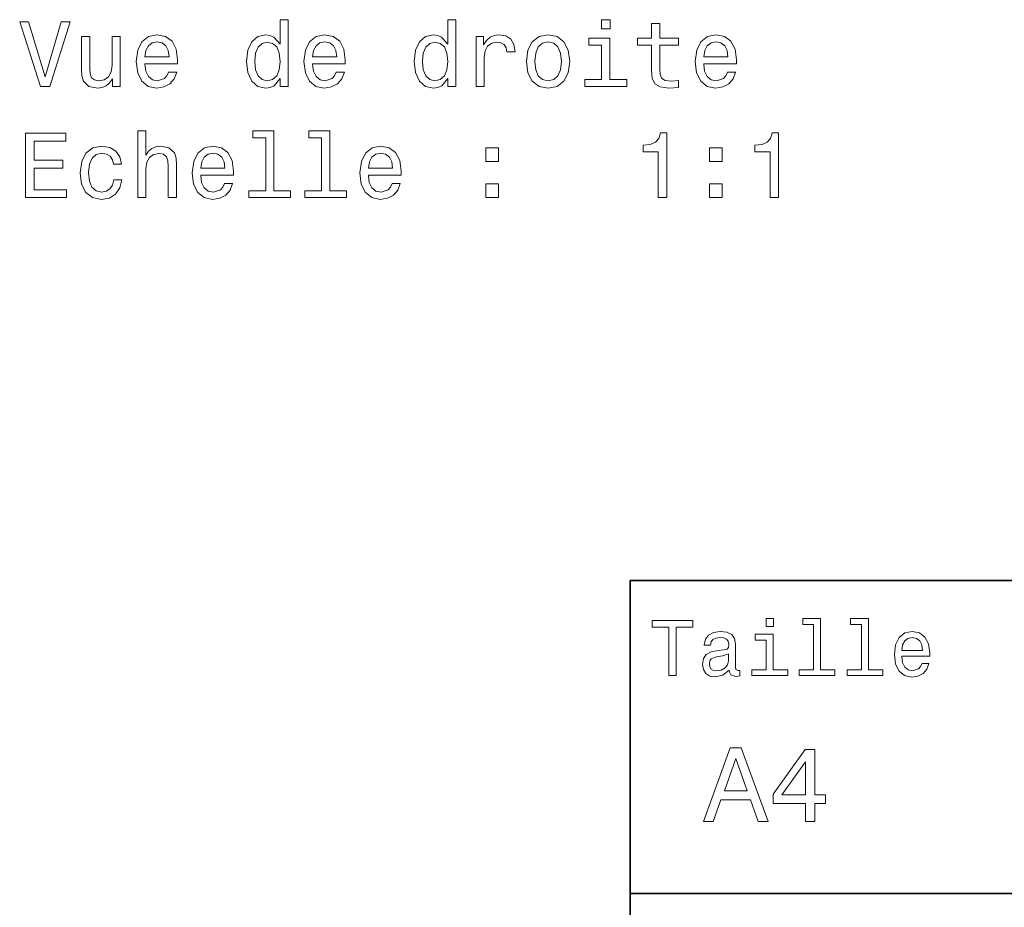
# Model space of a CAD drawing. Extents: x 0 to 297, y 0 to 210.
# Tile 3 of 8: x 64 to 117, y 52 to 100. Entities that reach past the tile are written whole.
import ezdxf

# ---------------------------------------------------------------- set-up
doc = ezdxf.new("R2010")
doc.units = 0

msp = doc.modelspace()

# ---------------------------------------------------------------- linework, layer by layer
at = {"color": 7, "lineweight": 35}
for p, q in [((97, 10), (97, 70)), ((97, 70), (287, 70)), ((97, 53), (162, 53))]:
    msp.add_line(p, q, dxfattribs=at)
at = {"color": 7, "lineweight": 13}
for points in [[(66.098732, 100.357018), (65.221207, 97.376472), (64.318474, 100.357018), (63.839363, 100.357018), (64.969048, 96.851974), (65.473373, 96.851974), (66.577835, 100.357018)], [(77.985619, 97.270561), (77.985619, 96.851974), (78.42942, 96.851974), (78.42942, 100.473015), (77.990662, 100.473015), (77.990662, 99.146645), (77.652763, 99.52993), (77.445992, 99.620705), (77.208961, 99.656006), (76.780289, 99.555145), (76.447433, 99.27272), (76.230576, 98.818832), (76.15493, 98.208603), (76.230576, 97.598373), (76.447433, 97.139435), (76.780289, 96.851974), (77.208961, 96.756157), (77.445992, 96.791458), (77.657806, 96.882233)], [(87.093689, 97.270561), (87.093689, 96.851974), (87.537491, 96.851974), (87.537491, 100.473015), (87.098732, 100.473015), (87.098732, 99.146645), (86.760834, 99.52993), (86.554062, 99.620705), (86.317032, 99.656006), (85.888359, 99.555145), (85.555504, 99.27272), (85.338646, 98.818832), (85.263, 98.208603), (85.338646, 97.598373), (85.555504, 97.139435), (85.888359, 96.851974), (86.317032, 96.756157), (86.554062, 96.791458), (86.765877, 96.882233)], [(95.909248, 100.473015), (95.440231, 100.473015), (95.440231, 99.968689), (95.909248, 99.968689)], [(98.16861, 99.091171), (98.16861, 97.734543), (98.198868, 97.295776), (98.340088, 96.993187), (98.622505, 96.816673), (99.101608, 96.756157), (99.626106, 96.781372), (99.626106, 97.164658), (99.242821, 97.134392), (98.894836, 97.174744), (98.708237, 97.300819), (98.627548, 97.512634), (98.612419, 97.810188), (98.612419, 99.091171), (99.626106, 99.091171), (99.626106, 99.469406), (98.612419, 99.469406), (98.612419, 100.2612), (98.16861, 100.2612), (98.16861, 99.469406), (97.402039, 99.469406), (97.402039, 99.091171)], [(69.301178, 99.560188), (68.857376, 99.560188), (68.857376, 97.996788), (68.806946, 97.633675), (68.66069, 97.371429), (68.433746, 97.210045), (68.136192, 97.159615), (67.899162, 97.199959), (67.747864, 97.320992), (67.662132, 97.527763), (67.64196, 97.820274), (67.64196, 99.560188), (67.198151, 99.560188), (67.198151, 97.77993), (67.213287, 97.42186), (67.309105, 97.124306), (67.601616, 96.851974), (68.070633, 96.756157), (68.322792, 96.791458), (68.53965, 96.882233), (68.72625, 97.038574), (68.877548, 97.265518), (68.877548, 96.851974), (69.301178, 96.851974)], [(70.637634, 98.077477), (72.412849, 98.077477), (72.417892, 98.284248), (72.337204, 98.86422), (72.115303, 99.297943), (71.762276, 99.560188), (71.293259, 99.656006), (70.83432, 99.555145), (70.481293, 99.27272), (70.254349, 98.813789), (70.17366, 98.208603), (70.249306, 97.588287), (70.47625, 97.134392), (70.824234, 96.851974), (71.278122, 96.756157), (71.671494, 96.821716), (71.994263, 96.993187), (72.231293, 97.265518), (72.367462, 97.628632), (71.928703, 97.628632), (71.837921, 97.426903), (71.706802, 97.275604), (71.333603, 97.154572), (71.046135, 97.210045), (70.829277, 97.386559), (70.688065, 97.674019), (70.637634, 98.062347)], [(79.745705, 98.077477), (81.52092, 98.077477), (81.525963, 98.284248), (81.445274, 98.86422), (81.223373, 99.297943), (80.870346, 99.560188), (80.401321, 99.656006), (79.94239, 99.555145), (79.589363, 99.27272), (79.362419, 98.813789), (79.281731, 98.208603), (79.357376, 97.588287), (79.58432, 97.134392), (79.932304, 96.851974), (80.386192, 96.756157), (80.779572, 96.821716), (81.102333, 96.993187), (81.339363, 97.265518), (81.475533, 97.628632), (81.036774, 97.628632), (80.945992, 97.426903), (80.814865, 97.275604), (80.441673, 97.154572), (80.154205, 97.210045), (79.937347, 97.386559), (79.796135, 97.674019), (79.745705, 98.062347)], [(88.631874, 96.851974), (89.075676, 96.851974), (89.075676, 98.400246), (89.121063, 98.773445), (89.257233, 99.040733), (89.479134, 99.202118), (89.776688, 99.257591), (89.998589, 99.22229), (90.165016, 99.121429), (90.265877, 98.949959), (90.301178, 98.717972), (90.750031, 98.717972), (90.689514, 99.126472), (90.523087, 99.418976), (90.245705, 99.59549), (89.867462, 99.656006), (89.61026, 99.615662), (89.388359, 99.514801), (89.191673, 99.34333), (89.035332, 99.111343), (89.035332, 99.560188), (88.631874, 99.560188)], [(91.370346, 98.20356), (91.451035, 97.588287), (91.683022, 97.134392), (92.051178, 96.851974), (92.545418, 96.756157), (93.034607, 96.851974), (93.402763, 97.129349), (93.63475, 97.583244), (93.72049, 98.20356), (93.63475, 98.818832), (93.402763, 99.277763), (93.034607, 99.555145), (92.545418, 99.656006), (92.051178, 99.555145), (91.683022, 99.27272), (91.451035, 98.818832)], [(100.997864, 98.077477), (102.773079, 98.077477), (102.778122, 98.284248), (102.697433, 98.86422), (102.475525, 99.297943), (102.122498, 99.560188), (101.653488, 99.656006), (101.19455, 99.555145), (100.841522, 99.27272), (100.614578, 98.813789), (100.53389, 98.208603), (100.609535, 97.588287), (100.836479, 97.134392), (101.184464, 96.851974), (101.638351, 96.756157), (102.031723, 96.821716), (102.354492, 96.993187), (102.591522, 97.265518), (102.727692, 97.628632), (102.288925, 97.628632), (102.198151, 97.426903), (102.067032, 97.275604), (101.693832, 97.154572), (101.406364, 97.210045), (101.189507, 97.386559), (101.048294, 97.674019), (100.997864, 98.062347)], [(70.637634, 98.450676), (70.693115, 98.79866), (70.829277, 99.055862), (71.036049, 99.212204), (71.308388, 99.267677), (71.575676, 99.212204), (71.782448, 99.055862), (71.908531, 98.79866), (71.953918, 98.450676)], [(77.284607, 99.257591), (77.577118, 99.186989), (77.799019, 98.990303), (77.930145, 98.662491), (77.980576, 98.208603), (77.930145, 97.749672), (77.799019, 97.42186), (77.577118, 97.220131), (77.284607, 97.154572), (77.007233, 97.220131), (76.795418, 97.42186), (76.654205, 97.754715), (76.608818, 98.208603), (76.654205, 98.657448), (76.795418, 98.98526), (77.007233, 99.186989)], [(79.745705, 98.450676), (79.801178, 98.79866), (79.937347, 99.055862), (80.144119, 99.212204), (80.416458, 99.267677), (80.683746, 99.212204), (80.890518, 99.055862), (81.016602, 98.79866), (81.061989, 98.450676)], [(86.392685, 99.257591), (86.685188, 99.186989), (86.907089, 98.990303), (87.038216, 98.662491), (87.088646, 98.208603), (87.038216, 97.749672), (86.907089, 97.42186), (86.685188, 97.220131), (86.392685, 97.154572), (86.115303, 97.220131), (85.903488, 97.42186), (85.762276, 97.754715), (85.716888, 98.208603), (85.762276, 98.657448), (85.903488, 98.98526), (86.115303, 99.186989)], [(91.824234, 98.208603), (91.869621, 98.662491), (92.010834, 98.990303), (92.237778, 99.192032), (92.545418, 99.262634), (92.848007, 99.192032), (93.074951, 98.995346), (93.216164, 98.662491), (93.266602, 98.208603), (93.216164, 97.749672), (93.074951, 97.416817), (92.848007, 97.215088), (92.545418, 97.149529), (92.237778, 97.215088), (92.010834, 97.416817), (91.869621, 97.749672)], [(95.894119, 97.225174), (95.894119, 99.469406), (94.754349, 99.469406), (94.754349, 99.091171), (95.450317, 99.091171), (95.450317, 97.225174), (94.542534, 97.225174), (94.542534, 96.851974), (96.811981, 96.851974), (96.811981, 97.225174)], [(100.997864, 98.450676), (101.053337, 98.79866), (101.189507, 99.055862), (101.396278, 99.212204), (101.66861, 99.267677), (101.935905, 99.212204), (102.142677, 99.055862), (102.268753, 98.79866), (102.314148, 98.450676)], [(64.162132, 90.805145), (66.381149, 90.805145), (66.381149, 91.228775), (64.626106, 91.228775), (64.626106, 92.413933), (66.189507, 92.413933), (66.189507, 92.83252), (64.626106, 92.83252), (64.626106, 93.881516), (66.340805, 93.881516), (66.340805, 94.305145), (64.162132, 94.305145)], [(70.249306, 90.805145), (70.693115, 90.805145), (70.693115, 92.368546), (70.738503, 92.726616), (70.88475, 92.988861), (71.111702, 93.150246), (71.414291, 93.210762), (71.656364, 93.160332), (71.807663, 93.024162), (71.883316, 92.797218), (71.908531, 92.494629), (71.908531, 90.805145), (72.352333, 90.805145), (72.352333, 92.585403), (72.332161, 92.943474), (72.241379, 93.241028), (71.943832, 93.513359), (71.479858, 93.609177), (71.227692, 93.573875), (71.010834, 93.478058), (70.829277, 93.326759), (70.693115, 93.119987), (70.693115, 94.426186), (70.249306, 94.426186)], [(77.203918, 94.052986), (77.203918, 91.178345), (76.291092, 91.178345), (76.291092, 90.805145), (78.555504, 90.805145), (78.555504, 91.178345), (77.64772, 91.178345), (77.64772, 94.426186), (76.50795, 94.426186), (76.50795, 94.052986)], [(80.239944, 94.052986), (80.239944, 91.178345), (79.327118, 91.178345), (79.327118, 90.805145), (81.591522, 90.805145), (81.591522, 91.178345), (80.683746, 91.178345), (80.683746, 94.426186), (79.543976, 94.426186), (79.543976, 94.052986)], [(98.526688, 90.805145), (98.985611, 90.805145), (98.985611, 94.33036), (98.642677, 94.33036), (98.551895, 94.022728), (98.370346, 93.815948), (98.092964, 93.694916), (97.709679, 93.654572), (97.709679, 93.296501), (98.526688, 93.296501)], [(104.598724, 90.805145), (105.057663, 90.805145), (105.057663, 94.33036), (104.714722, 94.33036), (104.623947, 94.022728), (104.442383, 93.815948), (104.165009, 93.694916), (103.781723, 93.654572), (103.781723, 93.296501), (104.598724, 93.296501)], [(68.938065, 92.615662), (69.376831, 92.615662), (69.286049, 93.019119), (69.069191, 93.336845), (68.731293, 93.533531), (68.292534, 93.609177), (67.808388, 93.508316), (67.440231, 93.225891), (67.208244, 92.76696), (67.127548, 92.151688), (67.203201, 91.541458), (67.430145, 91.087563), (67.788208, 90.805145), (68.277405, 90.709328), (68.711121, 90.784973), (69.049019, 90.996788), (69.281006, 91.329643), (69.381874, 91.773445), (68.958244, 91.773445), (68.882591, 91.491028), (68.741379, 91.279205), (68.53965, 91.148087), (68.292534, 91.107742), (67.984901, 91.173302), (67.762993, 91.375031), (67.626831, 91.702843), (67.581436, 92.166817), (67.626831, 92.620705), (67.768036, 92.948517), (67.994987, 93.150246), (68.292534, 93.220848), (68.554779, 93.175461), (68.751465, 93.059471), (68.882591, 92.867828)], [(73.67366, 92.030647), (75.448875, 92.030647), (75.453918, 92.237419), (75.37323, 92.81739), (75.151321, 93.251114), (74.798302, 93.513359), (74.329277, 93.609177), (73.870346, 93.508316), (73.517319, 93.225891), (73.290375, 92.76696), (73.209679, 92.161774), (73.285332, 91.541458), (73.512276, 91.087563), (73.86026, 90.805145), (74.314148, 90.709328), (74.70752, 90.774887), (75.030289, 90.946358), (75.267319, 91.218689), (75.403488, 91.581802), (74.964722, 91.581802), (74.873947, 91.380074), (74.742821, 91.228775), (74.369621, 91.107742), (74.082161, 91.163216), (73.865303, 91.339729), (73.724091, 91.62719), (73.67366, 92.015518)], [(82.781731, 92.030647), (84.556946, 92.030647), (84.561989, 92.237419), (84.481293, 92.81739), (84.259392, 93.251114), (83.906372, 93.513359), (83.437347, 93.609177), (82.978416, 93.508316), (82.625389, 93.225891), (82.398445, 92.76696), (82.317749, 92.161774), (82.393402, 91.541458), (82.620346, 91.087563), (82.96833, 90.805145), (83.422218, 90.709328), (83.81559, 90.774887), (84.138359, 90.946358), (84.375389, 91.218689), (84.511551, 91.581802), (84.072792, 91.581802), (83.982018, 91.380074), (83.850891, 91.228775), (83.477692, 91.107742), (83.190231, 91.163216), (82.973373, 91.339729), (82.832161, 91.62719), (82.781731, 92.015518)], [(73.67366, 92.403847), (73.729134, 92.751831), (73.865303, 93.009033), (74.072075, 93.165375), (74.344406, 93.220848), (74.611702, 93.165375), (74.818474, 93.009033), (74.94455, 92.751831), (74.989944, 92.403847)], [(82.781731, 92.403847), (82.837204, 92.751831), (82.973373, 93.009033), (83.180145, 93.165375), (83.452477, 93.220848), (83.719772, 93.165375), (83.926544, 93.009033), (84.05262, 92.751831), (84.098007, 92.403847)], [(89.161407, 92.761917), (89.857376, 92.761917), (89.857376, 93.513359), (89.161407, 93.513359)], [(101.305496, 92.761917), (102.001465, 92.761917), (102.001465, 93.513359), (101.305496, 93.513359)], [(89.161407, 90.805145), (89.857376, 90.805145), (89.857376, 91.556587), (89.161407, 91.556587)], [(101.305496, 90.805145), (102.001465, 90.805145), (102.001465, 91.556587), (101.305496, 91.556587)], [(104.786743, 67.940918), (104.384727, 67.940918), (104.384727, 67.508644), (104.786743, 67.508644)], [(106.969742, 67.621033), (106.969742, 65.157059), (106.187317, 65.157059), (106.187317, 64.837173), (108.128242, 64.837173), (108.128242, 65.157059), (107.350143, 65.157059), (107.350143, 67.940918), (106.373199, 67.940918), (106.373199, 67.621033)], [(109.572044, 67.621033), (109.572044, 65.157059), (108.789627, 65.157059), (108.789627, 64.837173), (110.730545, 64.837173), (110.730545, 65.157059), (109.952454, 65.157059), (109.952454, 67.940918), (108.975502, 67.940918), (108.975502, 67.621033)], [(99.102303, 64.837173), (99.5, 64.837173), (99.5, 67.47406), (100.407784, 67.47406), (100.407784, 67.837173), (98.190201, 67.837173), (98.190201, 67.47406), (99.102303, 67.47406)], [(102.387611, 65.139771), (102.387611, 65.126801), (102.409225, 64.979828), (102.47406, 64.876076), (102.746399, 64.793945), (102.958214, 64.828529), (102.958214, 65.122475), (102.867432, 65.109505), (102.746399, 65.165703), (102.724785, 65.338615), (102.724785, 66.540344), (102.672913, 66.84726), (102.521614, 67.0634), (102.257927, 67.193085), (101.886169, 67.240631), (101.523056, 67.188759), (101.255043, 67.041786), (101.086456, 66.812675), (101.030258, 66.510086), (101.030258, 66.484146), (101.371758, 66.484146), (101.402016, 66.665703), (101.497116, 66.795387), (101.65274, 66.873199), (101.873199, 66.903458), (102.085014, 66.881844), (102.236313, 66.817001), (102.327087, 66.704605), (102.357346, 66.548988), (102.340057, 66.367432), (102.270897, 66.276657), (102.097984, 66.233429), (101.773773, 66.198845), (101.402016, 66.121033), (101.138329, 65.982704), (100.982712, 65.766571), (100.935158, 65.446686), (100.978386, 65.161385), (101.112389, 64.949562), (101.328529, 64.815559), (101.626801, 64.768013), (102.028816, 64.858788)], [(104.773773, 65.157059), (104.773773, 67.080688), (103.796829, 67.080688), (103.796829, 66.756485), (104.393372, 66.756485), (104.393372, 65.157059), (103.615273, 65.157059), (103.615273, 64.837173), (105.560516, 64.837173), (105.560516, 65.157059)], [(111.750717, 65.887604), (113.272339, 65.887604), (113.276657, 66.064842), (113.207497, 66.561958), (113.017288, 66.933716), (112.714699, 67.158501), (112.312683, 67.240631), (111.919312, 67.154175), (111.616714, 66.912102), (111.422188, 66.51873), (111.353027, 66), (111.41787, 65.4683), (111.612396, 65.079247), (111.91066, 64.837173), (112.299713, 64.755043), (112.636887, 64.811234), (112.913544, 64.958214), (113.116714, 65.191643), (113.233429, 65.502876), (112.857346, 65.502876), (112.779541, 65.329971), (112.667145, 65.200287), (112.34726, 65.096542), (112.100868, 65.144089), (111.914986, 65.295387), (111.793945, 65.541786), (111.750717, 65.874634)], [(111.750717, 66.207489), (111.798271, 66.50576), (111.914986, 66.726219), (112.092216, 66.860229), (112.325653, 66.907776), (112.554756, 66.860229), (112.731987, 66.726219), (112.840057, 66.50576), (112.878967, 66.207489)], [(102.344383, 65.649857), (102.292511, 65.425072), (102.154182, 65.252159), (101.946686, 65.139771), (101.691643, 65.100861), (101.527374, 65.122475), (101.41066, 65.191643), (101.337173, 65.312675), (101.315559, 65.481262), (101.332855, 65.632561), (101.402016, 65.740631), (101.678673, 65.861671), (102.028816, 65.913544), (102.344383, 66.017288)], [(100.982712, 56.9049), (101.51297, 56.9049), (101.933716, 58.080692), (103.530258, 58.080692), (103.951012, 56.9049), (104.492798, 56.9049), (103.028816, 60.910664), (102.440926, 60.910664)], [(106.521614, 56.9049), (107.040344, 56.9049), (107.040344, 57.896255), (107.610954, 57.896255), (107.610954, 58.357349), (107.040344, 58.357349), (107.040344, 60.818443), (106.515854, 60.818443), (104.763687, 58.403458), (104.763687, 57.896255), (106.521614, 57.896255)], [(102.118156, 58.570606), (102.734871, 60.334293), (103.351585, 58.570606)], [(105.247841, 58.357349), (106.521614, 60.149857), (106.521614, 58.357349)]]:
    msp.add_lwpolyline(points, close=True, dxfattribs=at)

doc.saveas('drawing.dxf')
